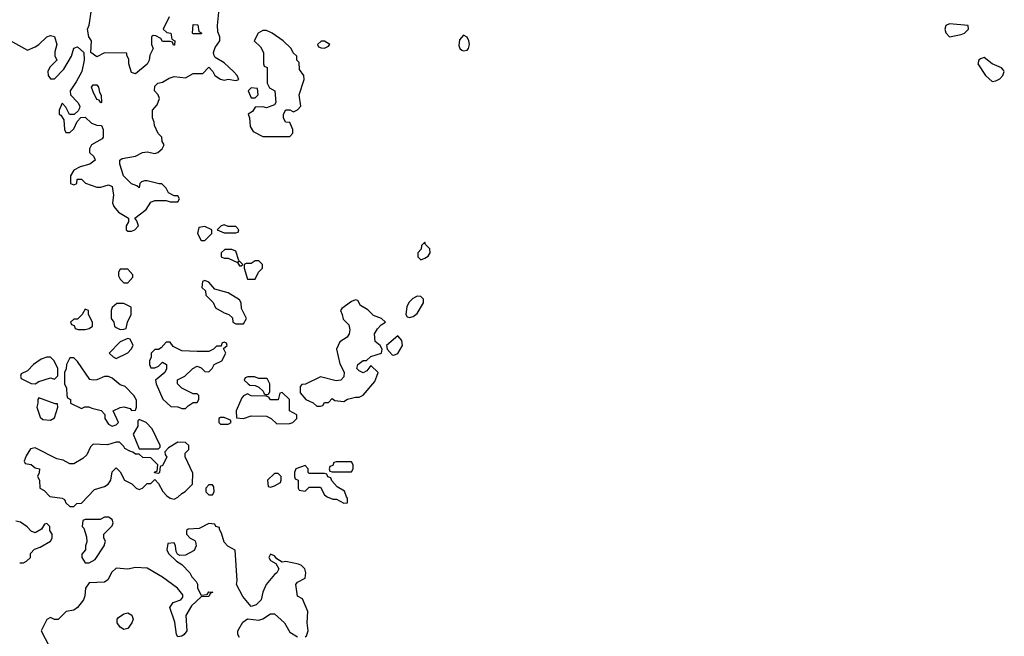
# Model space of a CAD drawing. Header units: inches. Extents: x 2380427 to 2580949, y 385907 to 546039.
# Tile 76 of 121: x 2562530 to 2567634, y 436301 to 439499. Entities that reach past the tile are written whole.
import ezdxf

# ---------------------------------------------------------------- set-up
doc = ezdxf.new("R2010")
doc.units = ezdxf.units.IN
doc.header["$MEASUREMENT"] = 0
doc.layers.add('C5463', color=7, linetype='Continuous')

msp = doc.modelspace()

# ---------------------------------------------------------------- linework, layer by layer
at = {"layer": 'C5463', "color": 5, "elevation": 40}
for points in [[(2562462, 439402), (2562570, 439342), (2562610, 439358), (2562630, 439371.3), (2562670, 439411.3), (2562690, 439418), (2562710, 439412), (2562722.8, 439370), (2562712, 439332), (2562712.7, 439312.7), (2562722, 439290), (2562686, 439254), (2562676, 439230), (2562678, 439210), (2562690, 439192), (2562710, 439192), (2562758, 439242), (2562798, 439310), (2562810, 439352), (2562830, 439358), (2562862, 439330), (2562864.7, 439290), (2562851.3, 439230), (2562823.5, 439176.5), (2562792, 439130), (2562794, 439110), (2562832, 439070), (2562842, 439050), (2562839.6, 439040.4), (2562832.7, 439027.3), (2562812, 439008), (2562788, 439008), (2562770, 439046), (2562750, 439066), (2562734, 439030), (2562734, 439010), (2562743.6, 439003.6), (2562759.6, 438979.6), (2562762, 438930), (2562770, 438914), (2562790, 438914), (2562810, 438934), (2562828.4, 438971.6), (2562847.3, 438992.7), (2562870, 438994), (2562902, 438962), (2562930, 438952), (2562954, 438950), (2562962, 438930), (2562962, 438890), (2562958, 438882), (2562902, 438850), (2562892, 438830), (2562892, 438810), (2562914, 438790), (2562922, 438770), (2562894, 438750), (2562843.5, 438736.5), (2562810, 438718), (2562794, 438690), (2562794, 438650), (2562810, 438642), (2562826, 438650), (2562828, 438672), (2562850, 438672), (2562871.2, 438651.1), (2562930, 438631), (2562950, 438631.3), (2562990, 438642), (2563010, 438634), (2563016, 438590), (2563011.3, 438550), (2563018, 438530), (2563041.4, 438501.4), (2563094, 438470), (2563094, 438450), (2563082, 438430), (2563082, 438410), (2563090, 438402), (2563110, 438402), (2563126, 438410), (2563146, 438430), (2563136.4, 438456.4), (2563126, 438470), (2563184.7, 438515.3), (2563210, 438552), (2563230, 438562), (2563290, 438562), (2563310, 438554), (2563350, 438554), (2563358, 438570), (2563350, 438586), (2563330, 438586), (2563302, 438602), (2563290, 438626), (2563267.3, 438647.3), (2563252.7, 438647.3), (2563190, 438664), (2563176.9, 438663.1), (2563161, 438659), (2563152, 438650), (2563150, 438628), (2563138, 438638), (2563110, 438648.7), (2563068.7, 438688.7), (2563049, 438750), (2563048.7, 438771.3), (2563060.4, 438779.6), (2563130, 438792), (2563166, 438810), (2563190, 438814.8), (2563230, 438804.7), (2563246, 438810), (2563268, 438830), (2563278, 438850), (2563268.4, 438868.4), (2563266, 438890), (2563248.4, 438908.4), (2563228, 438950), (2563227.3, 438967.3), (2563218, 438990), (2563218, 439030), (2563243.1, 439056.9), (2563255.3, 439090), (2563248, 439110), (2563228, 439130), (2563230, 439154), (2563246, 439170), (2563270, 439176), (2563304.5, 439195.5), (2563330, 439204), (2563390, 439198), (2563430, 439221), (2563479, 439221), (2563510, 439254), (2563530.9, 439230.9), (2563542, 439210), (2563570, 439191.3), (2563590, 439186), (2563611.3, 439191.3), (2563650, 439184.7), (2563666, 439190), (2563658, 439210), (2563638, 439230), (2563590, 439275.3), (2563544, 439304), (2563536.4, 439316.4), (2563535.3, 439330), (2563544, 439356), (2563568, 439390), (2563568, 439410), (2563556.4, 439436.4), (2563555.3, 439470), (2563568, 439590)], [(2563305.4, 439514.6), (2563274, 439450), (2563292.7, 439432.7), (2563314, 439430), (2563318, 439398), (2563334, 439390), (2563332.7, 439367.3), (2563327.3, 439367.3), (2563322, 439382), (2563310, 439386), (2563270, 439386), (2563262, 439402), (2563236.4, 439416.4), (2563222, 439418), (2563214, 439410), (2563214, 439370), (2563222, 439350), (2563205.4, 439314.6), (2563201, 439290), (2563190, 439268.7), (2563130, 439218), (2563110, 439226), (2563095.3, 439270), (2563095.3, 439295.3), (2563086, 439314), (2563086, 439326), (2562970, 439328), (2562930, 439306), (2562898, 439330), (2562902, 439390), (2562888.7, 439410), (2562881.2, 439450), (2562889.5, 439470.5), (2562902, 439550)], [(2562530, 436682), (2562550, 436682), (2562566, 436690), (2562586, 436710), (2562586, 436730), (2562607.3, 436752.7), (2562636.4, 436763.6), (2562690, 436794), (2562698, 436810), (2562698, 436830), (2562686, 436850), (2562686, 436870), (2562670, 436886), (2562658, 436882), (2562643.6, 436856.4), (2562610, 436838), (2562590, 436846), (2562568.4, 436868.4), (2562533.6, 436893.6), (2562510, 436898)], [(2564010, 436298), (2564016.5, 436303.5), (2564025.2, 436330), (2564019.5, 436370), (2564022.7, 436430), (2563995.3, 436495.3), (2563969.3, 436509.3), (2563962, 436570), (2563970, 436582), (2564010, 436602), (2564014, 436630), (2564008, 436650), (2563990, 436668), (2563974.6, 436674.6), (2563910, 436688), (2563890, 436686), (2563862, 436702), (2563850, 436718), (2563830, 436726), (2563822, 436710), (2563830, 436694), (2563858, 436678), (2563874, 436650), (2563862, 436630), (2563850, 436622), (2563807.3, 436570), (2563791, 436530), (2563782, 436490), (2563755.3, 436464.7), (2563730, 436455.3), (2563686.8, 436506.8), (2563654, 436570), (2563657.2, 436590), (2563647.3, 436747.3), (2563609.1, 436769.1), (2563589.1, 436789.1), (2563576.4, 436836.4), (2563566, 436854), (2563566, 436866), (2563546, 436870), (2563542, 436882), (2563510, 436886), (2563459.6, 436860.4), (2563403.6, 436856.4), (2563394, 436850), (2563394, 436830), (2563414, 436810), (2563438, 436798), (2563442, 436790), (2563444.7, 436770), (2563434.4, 436745.6), (2563390, 436722), (2563360.4, 436720.4), (2563347.3, 436727.3), (2563340.4, 436740.4), (2563338, 436770), (2563330, 436786), (2563298, 436782), (2563292, 436750), (2563302, 436730), (2563342, 436690), (2563370, 436674), (2563412, 436630), (2563422, 436610), (2563444.7, 436584.7), (2563451.2, 436571.1), (2563452, 436550), (2563470, 436514), (2563502, 436518), (2563510, 436532), (2563531.3, 436530), (2563518, 436522), (2563510, 436508), (2563470, 436506), (2563421, 436459), (2563391.6, 436408.4), (2563396, 436330), (2563382, 436310), (2563370, 436302), (2563350, 436298), (2563342, 436310), (2563334.6, 436374.6), (2563308.7, 436450), (2563324.7, 436475.3), (2563366, 436490), (2563376.4, 436503.6), (2563376.4, 436516.4), (2563348.7, 436550), (2563270, 436608), (2563190, 436654), (2563130, 436657.2), (2563090, 436649.2), (2563030, 436654), (2563007.3, 436632.7), (2562986.4, 436593.6), (2562970, 436582), (2562890, 436578), (2562871.3, 436550), (2562867.7, 436510), (2562860.7, 436490), (2562830.4, 436449.6), (2562810, 436437.2), (2562770.8, 436429.2), (2562730, 436388), (2562710, 436388), (2562690, 436398), (2562670, 436388), (2562642, 436330), (2562682, 436250)], [(2563670, 436295.3), (2563661.2, 436310), (2563661.2, 436330), (2563686.3, 436373.7), (2563710, 436392), (2563770, 436384.7), (2563790, 436391.3), (2563830, 436418), (2563850, 436418), (2563902, 436370), (2563930, 436322), (2563970, 436298)]]:
    msp.add_lwpolyline(points, dxfattribs=at)
for points in [[(2563430, 439426), (2563426, 439430), (2563430, 439474), (2563452.7, 439472.7), (2563458, 439438), (2563474, 439430), (2563470, 439426)], [(2567350, 439478), (2567330.7, 439469.3), (2567324.9, 439450), (2567330, 439432), (2567350, 439411), (2567410, 439422.8), (2567428, 439430), (2567448, 439450), (2567446, 439470)], [(2563810, 439444), (2563790, 439444), (2563766, 439430), (2563744.7, 439390), (2563778, 439358), (2563794, 439330), (2563794, 439270), (2563798, 439258), (2563812, 439252), (2563812, 439170), (2563825.4, 439145.4), (2563852, 439130), (2563858, 439070), (2563850, 439058), (2563810, 439042), (2563790, 439048), (2563750, 439046), (2563736.9, 439023.1), (2563714, 439010), (2563722, 438990), (2563724.7, 438944.7), (2563739.6, 438919.6), (2563790, 438894), (2563930, 438894), (2563946, 438910), (2563946, 438930), (2563930, 438966), (2563907.3, 438967.3), (2563898, 438990), (2563898, 439010), (2563908.7, 439031.3), (2563930, 439032), (2563950, 439022), (2563970, 439032), (2563988, 439050), (2563979, 439110), (2564004, 439190), (2564002, 439210), (2563980.4, 439240.4), (2563978, 439278), (2563966, 439290), (2563966, 439310), (2563947.3, 439327.3), (2563938, 439350), (2563895.3, 439390), (2563838, 439430)], [(2564110, 439388), (2564092.7, 439387.3), (2564074, 439370), (2564078, 439358), (2564092.7, 439352.7), (2564110, 439352), (2564130, 439362), (2564138, 439370)], [(2564830, 439419), (2564810, 439395.3), (2564806.1, 439366.1), (2564810.6, 439350), (2564821.8, 439341.8), (2564830, 439337.6), (2564850, 439341.6), (2564856.9, 439350), (2564861.3, 439370), (2564858.4, 439390), (2564850, 439409)], [(2567530, 439302.7), (2567510, 439297.2), (2567501, 439290), (2567496, 439270), (2567536.3, 439210), (2567570, 439179.1), (2567590, 439182), (2567610, 439193.4), (2567626.6, 439210), (2567633.6, 439230), (2567630, 439237.2), (2567619.3, 439250), (2567571.2, 439271.1)], [(2562950, 439068), (2562942, 439082), (2562930, 439086), (2562910, 439126), (2562902, 439150), (2562910, 439162), (2562930, 439162), (2562938, 439150), (2562943.6, 439123.6), (2562952.7, 439107.3), (2562954, 439070)], [(2563730, 439146), (2563714, 439130), (2563730, 439094), (2563750, 439094), (2563766, 439110), (2563762, 439142)], [(2563490, 438426), (2563458, 438422), (2563452, 438390), (2563470, 438354), (2563490, 438354), (2563526, 438390), (2563526, 438410)], [(2563590, 438435.3), (2563574, 438430), (2563554, 438410), (2563590, 438394), (2563650, 438394), (2563662, 438398), (2563666, 438410), (2563650, 438426), (2563610, 438426)], [(2563630, 438308), (2563592.7, 438307.3), (2563574, 438290), (2563574, 438270), (2563590, 438262), (2563610, 438262), (2563659.6, 438239.6), (2563670, 438222), (2563678, 438222), (2563686, 438230), (2563670, 438246), (2563662, 438242), (2563666, 438250), (2563650, 438298)], [(2564630, 438346), (2564612.7, 438327.3), (2564611.6, 438308.4), (2564594, 438290), (2564594, 438270), (2564610, 438254), (2564630, 438262), (2564648, 438272), (2564658, 438290), (2564655.3, 438310), (2564633.2, 438333.2)], [(2563770, 438248), (2563750, 438248), (2563730, 438235.3), (2563704.7, 438235.3), (2563694, 438230), (2563694, 438210), (2563710, 438154), (2563750, 438154), (2563768, 438190), (2563788, 438210), (2563788, 438230)], [(2563090, 438206), (2563050, 438206), (2563042, 438190), (2563042, 438170), (2563050, 438154), (2563070, 438134), (2563090, 438134), (2563116.4, 438163.6), (2563116.4, 438176.4)], [(2563490, 438146), (2563478, 438142), (2563474, 438110), (2563492.7, 438092.7), (2563494, 438070), (2563532.7, 438032.7), (2563545.4, 438005.4), (2563590, 437978), (2563614, 437970), (2563632.7, 437952.7), (2563634, 437930), (2563650, 437922), (2563690, 437922), (2563706, 437950), (2563680.4, 438000.4), (2563678, 438030), (2563670, 438046), (2563610, 438082), (2563542, 438102), (2563510, 438138)], [(2564270, 438046), (2564250, 438038), (2564199.6, 438000.4), (2564192, 437990), (2564202, 437970), (2564206.4, 437946.4), (2564236, 437916), (2564241, 437890), (2564238, 437870), (2564226.8, 437853.2), (2564190, 437828), (2564171.3, 437790), (2564190, 437714), (2564211.6, 437671.6), (2564210, 437646), (2564194, 437630), (2564170, 437626), (2564090, 437646), (2564011.6, 437608.4), (2563992.7, 437607.3), (2563983.6, 437596.4), (2563983.6, 437563.6), (2564014, 437530), (2564051.6, 437511.6), (2564070, 437494), (2564090, 437494), (2564102, 437498), (2564110, 437514), (2564130, 437514), (2564150, 437534), (2564163.6, 437523.6), (2564210, 437518), (2564230, 437531.3), (2564270, 437542), (2564290, 437542), (2564310, 437552), (2564370, 437622), (2564382, 437650), (2564388, 437670), (2564350, 437706), (2564330, 437678), (2564310, 437668), (2564290, 437678), (2564278, 437690), (2564282, 437710), (2564310, 437731.3), (2564328, 437732), (2564350, 437752), (2564406, 437770), (2564408, 437790), (2564398, 437810), (2564373.2, 437830), (2564368.7, 437870), (2564384, 437896), (2564403.1, 437916.9), (2564426, 437930), (2564406, 437950), (2564364.7, 437964.7), (2564334.6, 437994.6), (2564296.4, 438016.4), (2564282, 438042)], [(2564590, 438065.2), (2564567.5, 438052.5), (2564547.3, 438032.7), (2564536, 438010), (2564530.8, 437970), (2564538.8, 437958.8), (2564550, 437954), (2564570, 437959.5), (2564590, 437975.5), (2564623.6, 438030), (2564622.7, 438050), (2564610, 438062.7)], [(2562870, 437998), (2562854, 437970), (2562830, 437946), (2562810, 437946), (2562794, 437930), (2562798, 437918), (2562812.7, 437912.7), (2562818, 437898), (2562832.7, 437892.7), (2562870, 437892), (2562890, 437898), (2562908, 437910), (2562908, 437930), (2562886, 437970), (2562886, 437990)], [(2563070, 438028), (2563032.7, 438027.3), (2563010, 438006), (2563004.7, 437990), (2563004.7, 437950), (2563018, 437930), (2563022, 437910), (2563030, 437902), (2563050, 437892), (2563070, 437894), (2563082, 437898), (2563088, 437930), (2563108, 437970), (2563107.3, 438007.3)], [(2563090, 437846), (2563050, 437828), (2562994, 437770), (2563014, 437750), (2563030, 437742), (2563090, 437772), (2563108, 437790), (2563118, 437810), (2563102, 437842)], [(2564490, 437859), (2564432, 437810), (2564434, 437790), (2564461.4, 437761.4), (2564470, 437758.8), (2564490, 437768), (2564513.7, 437810), (2564510, 437835.3)], [(2563590, 437826), (2563578, 437822), (2563574, 437806), (2563550, 437806), (2563534, 437790), (2563510, 437778), (2563450, 437778), (2563370, 437782), (2563324.7, 437804.7), (2563310, 437826), (2563290, 437826), (2563263.6, 437796.4), (2563250, 437788), (2563230, 437788), (2563212, 437770), (2563211.6, 437748.4), (2563202, 437730), (2563202, 437710), (2563210, 437694), (2563230, 437694), (2563250, 437702), (2563270, 437722), (2563291.3, 437710), (2563291.2, 437688.9), (2563282, 437670), (2563234, 437630), (2563238, 437610), (2563271.3, 437531.3), (2563312.7, 437492.7), (2563350, 437492), (2563370, 437482), (2563390, 437482), (2563403.1, 437496.9), (2563430, 437514), (2563450, 437514), (2563458, 437530), (2563458, 437550), (2563450, 437558), (2563430, 437558), (2563370, 437588), (2563348, 437610), (2563348.4, 437631.6), (2563386, 437650), (2563428, 437690), (2563450, 437702), (2563470, 437694), (2563490, 437674), (2563510, 437672), (2563528, 437690), (2563538, 437710), (2563578, 437730), (2563598, 437770), (2563586, 437794), (2563606, 437810), (2563602, 437822)], [(2562690, 437748.7), (2562670, 437748.7), (2562642, 437738), (2562602, 437710), (2562570, 437678), (2562538, 437662), (2562534, 437650), (2562538, 437638), (2562590, 437612), (2562610, 437611.3), (2562630, 437622), (2562690, 437642), (2562710, 437634), (2562727.3, 437652.7), (2562728, 437690), (2562708.7, 437730)], [(2562810, 437746), (2562790, 437746), (2562772, 437710), (2562771.2, 437688.9), (2562762, 437670), (2562762, 437610), (2562772.7, 437587.3), (2562774, 437550), (2562778, 437538), (2562794, 437530), (2562794, 437510), (2562850, 437482), (2562868.4, 437491.6), (2562888.4, 437491.6), (2562903.6, 437483.6), (2562951.6, 437471.6), (2562971.6, 437451.6), (2562972, 437430), (2562990, 437402), (2563010, 437391.3), (2563030, 437398), (2563042, 437410), (2563015.3, 437470), (2563050, 437487.3), (2563070, 437490.7), (2563102, 437482), (2563110, 437472), (2563130, 437474), (2563135.3, 437490), (2563134.6, 437525.4), (2563122, 437550), (2563076.5, 437596.5), (2563050, 437605.2), (2563010, 437639), (2562990, 437649.2), (2562970, 437649.3), (2562930, 437632), (2562910, 437629), (2562892.9, 437632.9), (2562830, 437726)], [(2563747.3, 437647.3), (2563712.7, 437647.3), (2563698, 437642), (2563694, 437630), (2563714, 437610), (2563723.6, 437603.6), (2563750, 437602), (2563770, 437594), (2563792.7, 437572.7), (2563798, 437558), (2563810, 437554), (2563822, 437558), (2563826, 437570), (2563826, 437610), (2563814.6, 437634.6), (2563810, 437638), (2563770, 437638)], [(2562630, 437538), (2562624.7, 437530), (2562624.7, 437510), (2562618, 437490), (2562636.9, 437436.9), (2562650, 437424.7), (2562690, 437422), (2562710, 437434), (2562728, 437490), (2562726, 437506), (2562714, 437506)], [(2563890, 437566), (2563878, 437562), (2563870, 437528), (2563830, 437528), (2563822, 437542), (2563807.3, 437547.3), (2563729, 437549), (2563710, 437558), (2563690, 437548), (2563682, 437538), (2563652, 437470), (2563654, 437434), (2563690, 437431.3), (2563730, 437444.7), (2563810, 437442), (2563834, 437430), (2563863.6, 437403.6), (2563930, 437404.7), (2563946, 437410), (2563966, 437430), (2563966, 437450), (2563928, 437470), (2563928, 437530)], [(2563590, 437435.3), (2563570, 437435.3), (2563562, 437430), (2563562, 437410), (2563570, 437402), (2563610, 437402), (2563626, 437410), (2563622, 437422)], [(2563150, 437426), (2563142, 437418), (2563142, 437390), (2563118, 437350), (2563150, 437274), (2563250, 437274), (2563258, 437282), (2563258, 437290), (2563216.4, 437376.4), (2563186, 437410)], [(2563350, 437308), (2563301, 437279), (2563282, 437258), (2563283.6, 437243.6), (2563292, 437230), (2563270, 437186), (2563258, 437182), (2563254, 437150), (2563250, 437146), (2563228, 437148), (2563230, 437154), (2563242, 437158), (2563246, 437190), (2563210, 437226), (2563168.4, 437228.4), (2563150, 437246), (2563130, 437246), (2563116.4, 437256.4), (2563100.4, 437260.4), (2563075.3, 437275.3), (2563070, 437286), (2563047.3, 437307.3), (2563030, 437308), (2562985.4, 437294.6), (2562910, 437298), (2562896.9, 437283.1), (2562878, 437242), (2562857.3, 437222.7), (2562810, 437195.3), (2562790, 437195.3), (2562754.6, 437214.6), (2562722, 437222), (2562610, 437278), (2562586.4, 437273.6), (2562563.6, 437236.4), (2562554, 437210), (2562558, 437198), (2562590, 437192), (2562610, 437174), (2562632, 437170), (2562631.6, 437148.4), (2562622, 437130), (2562632, 437110), (2562634, 437070), (2562656.9, 437056.9), (2562686.8, 437026.8), (2562750, 437018), (2562762, 437010), (2562770, 436994), (2562790, 436974), (2562810, 436974), (2562826, 436990), (2562850, 436992), (2562918, 437062), (2562970, 437078), (2562988, 437090), (2563002, 437110), (2563010, 437154), (2563030, 437174), (2563050, 437154), (2563074, 437110), (2563111.6, 437091.6), (2563134, 437070), (2563150, 437062), (2563166, 437070), (2563190, 437094), (2563210, 437094), (2563230, 437114), (2563250, 437094), (2563271.2, 437051.1), (2563292, 437030), (2563310, 437018), (2563330, 437012), (2563350, 437022), (2563370, 437042), (2563388.4, 437051.6), (2563426, 437090), (2563427.3, 437147.3), (2563388.4, 437231.6), (2563388.4, 437251.6), (2563406, 437270), (2563406, 437290), (2563390, 437306)], [(2564010, 437186), (2563962, 437170), (2563954, 437150), (2563954, 437130), (2563958, 437118), (2563974, 437110), (2563974, 437070), (2563978, 437058), (2564010, 437054), (2564030, 437074), (2564090, 437074), (2564110, 437034), (2564123.6, 437023.6), (2564152.7, 437012.7), (2564171.6, 437011.6), (2564210, 436992), (2564230, 436994), (2564230, 437018), (2564224, 437024), (2564214, 437054), (2564176.4, 437076.4), (2564147.3, 437107.3), (2564142, 437122), (2564127.3, 437127.3), (2564122, 437142), (2564110, 437146), (2564030, 437146), (2564026, 437150), (2564026, 437170)], [(2564250, 437206), (2564170, 437206), (2564158, 437202), (2564152.7, 437187.3), (2564138, 437182), (2564134, 437170), (2564138, 437158), (2564150, 437154), (2564250, 437154), (2564258, 437170), (2564258, 437190)], [(2563870, 437146), (2563850, 437146), (2563814, 437110), (2563818, 437078), (2563830, 437074), (2563850, 437082), (2563882, 437098), (2563886, 437110), (2563886, 437130)], [(2563530, 437086), (2563510, 437086), (2563494, 437070), (2563494, 437050), (2563510, 437034), (2563530, 437034), (2563538, 437050), (2563536.4, 437076.4)], [(2562990, 436918), (2562970, 436918), (2562947.3, 436907.3), (2562870, 436906), (2562858, 436902), (2562854, 436870), (2562862, 436862), (2562876.9, 436816.9), (2562878, 436790), (2562871.3, 436770), (2562871.2, 436748.9), (2562852.7, 436727.3), (2562852, 436710), (2562870, 436682), (2562890, 436682), (2562920.4, 436699.6), (2562968.7, 436770), (2562974, 436794), (2562966, 436810), (2562966, 436830), (2563010, 436874), (2563015.3, 436890), (2563010, 436906)], [(2563070, 436335.3), (2563050, 436348.7), (2563035.3, 436370), (2563035.3, 436390), (2563042, 436398), (2563070, 436418), (2563090, 436422), (2563112, 436410), (2563118, 436390), (2563111.3, 436370), (2563090, 436342)]]:
    msp.add_lwpolyline(points, close=True, dxfattribs=at)

doc.saveas('drawing.dxf')
